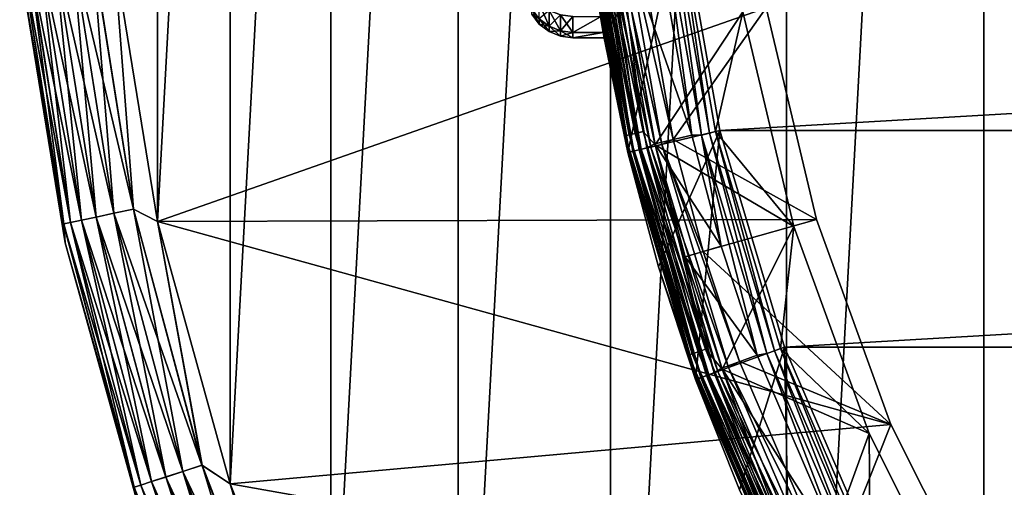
# Model space of a CAD drawing. Header units: metres. Extents: x -28 to 237, y -27 to 27.
# Tile 10 of 51: x -27.34 to -16.94, y -8.49 to -3.56. Entities that reach past the tile are written whole.
import ezdxf

# ---------------------------------------------------------------- set-up
doc = ezdxf.new("R2010")
doc.units = ezdxf.units.M
doc.layers.add('solid_10151043_XXX', color=7, linetype='CONTINUOUS')

msp = doc.modelspace()

# ---------------------------------------------------------------- linework, layer by layer
at = {"layer": 'solid_10151043_XXX'}
for points in [[(-14.875552, 21.930981, -10.5), (-14.875552, -21.930981, -10.5), (-17.160183, -20.193516, -10.5)], [(-17.160183, 20.193516, -10.5), (-14.875552, 21.930981, -10.5), (-17.160183, -20.193516, -10.5)], [(-17.160183, 20.193516, -10.5), (-17.160183, -20.193516, -10.5), (-19.243534, -18.219122, -10.5)], [(-19.243534, 18.219122, -10.5), (-17.160183, 20.193516, -10.5), (-19.243534, -18.219122, -10.5)], [(-19.243534, 18.219122, -10.5), (-19.243534, -18.219122, -10.5), (-21.101072, -16.031057, -10.5)], [(-21.101072, 16.031057, -10.5), (-19.243534, 18.219122, -10.5), (-21.101072, -16.031057, -10.5)], [(-21.101072, 16.031057, -10.5), (-21.101072, -16.031057, -10.5), (-22.711102, -13.654884, -10.5)], [(-22.711102, 13.654884, -10.5), (-21.101072, 16.031057, -10.5), (-22.711102, -13.654884, -10.5)], [(-22.711102, 13.654884, -10.5), (-22.711102, -13.654884, -10.5), (-24.054819, -11.118259, -10.5)], [(-24.054819, 11.118259, -10.5), (-22.711102, 13.654884, -10.5), (-24.054819, -11.118259, -10.5)], [(-24.054819, 11.118259, -10.5), (-24.054819, -11.118259, -10.5), (-25.115917, -8.452258, -10.5)], [(-25.115917, 8.452258, -10.5), (-24.054819, 11.118259, -10.5), (-25.115917, -8.452258, -10.5)], [(-25.115917, 8.452258, -10.5), (-25.115917, -8.452258, -10.5), (-25.882881, -5.685635, -10.5)], [(-25.882881, 5.685635, -10.5), (-25.115917, 8.452258, -10.5), (-25.882881, -5.685635, -10.5)], [(-25.882881, 5.685635, -10.5), (-25.882881, -5.685635, -10.5), (-26.345905, -2.853637, -10.5)], [(-20.361393, -2.379843, 269.450012), (-21.354624, -2.495998, 268.450012), (-21.173367, -3.733436, 268.450012)], [(-21.242001, -2.393399, 213.307358), (-21.158821, -2.384027, 213.264679), (-20.758852, -4.738072, 213.264679)], [(-20.361393, -2.379843, 269.450012), (-21.173367, -3.733436, 268.450012), (-20.920465, -4.958241, 268.450012)], [(-20.758852, -4.738072, 213.264679), (-21.158821, -2.384027, 213.264679), (-21.057898, -2.45047, 213.25)], [(-19.947418, -4.727632, 269.450012), (-20.361393, -2.379843, 269.450012), (-20.920465, -4.958241, 268.450012)], [(-20.406988, -2.385602, 212.659561), (-20.473471, -2.393006, 212.734467), (-20.057226, -4.75365, 212.734467)], [(-19.992214, -4.737897, 212.659561), (-20.406988, -2.385602, 212.659561), (-20.057226, -4.75365, 212.734467)], [(-20.406965, -2.385664, 212.800003), (-20.406988, -2.385602, 212.659561), (-19.992214, -4.737897, 212.659561)], [(-20.406965, -2.385664, 212.800003), (-19.992214, -4.737897, 212.659561), (-19.992216, -4.737893, 212.800003)], [(-19.703375, -3.474236, 212.800003), (-20.406965, -2.385664, 212.800003), (-19.992216, -4.737893, 212.800003)], [(20.361393, -2.379843, 269.450012), (-20.361393, -2.379843, 269.450012), (-19.947418, -4.727632, 269.450012)], [(20.361393, -2.379843, 269.450012), (-19.947418, -4.727632, 269.450012), (19.947418, -4.727632, 269.450012)], [(-20.94672, -4.780952, 213.457565), (-21.354624, -2.495997, 213.550003), (-21.350309, -2.405602, 213.457565)], [(-20.903887, -4.954312, 1.170591), (-21.354624, -2.495997, 1.3), (-21.337704, -2.49402, 1.170591)], [(-21.340128, -2.494303, 212.592438), (-21.354624, -2.495997, 212.5), (-20.920465, -4.95824, 212.5)], [(-21.350309, -2.405602, 213.457565), (-21.307987, -2.400834, 213.37381), (-20.905199, -4.771475, 213.37381)], [(-20.94672, -4.780952, 213.457565), (-21.350309, -2.405602, 213.457565), (-20.905199, -4.771475, 213.37381)], [(-21.297827, -2.489359, 212.676178), (-21.340128, -2.494303, 212.592438), (-20.906261, -4.954875, 212.592438)], [(-20.906261, -4.954875, 212.592438), (-21.340128, -2.494303, 212.592438), (-20.920465, -4.95824, 212.5)], [(-21.337704, -2.49402, 1.170591), (-21.288025, -2.488213, 1.049887), (-20.855219, -4.942778, 1.049887)], [(-20.903887, -4.954312, 1.170591), (-21.337704, -2.49402, 1.170591), (-20.855219, -4.942778, 1.049887)], [(-21.307987, -2.400834, 213.37381), (-21.242001, -2.393399, 213.307358), (-20.84046, -4.756699, 213.307358)], [(-20.905199, -4.771475, 213.37381), (-21.307987, -2.400834, 213.37381), (-20.84046, -4.756699, 213.307358)], [(-21.231873, -2.48165, 212.742645), (-21.297827, -2.489359, 212.676178), (-20.864822, -4.945054, 212.676178)], [(-20.864822, -4.945054, 212.676178), (-21.297827, -2.489359, 212.676178), (-20.906261, -4.954875, 212.592438)], [(-21.288025, -2.488213, 1.049887), (-21.208984, -2.478975, 0.946262), (-20.777786, -4.924426, 0.946262)], [(-20.855219, -4.942778, 1.049887), (-21.288025, -2.488213, 1.049887), (-20.777786, -4.924426, 0.946262)], [(-20.84046, -4.756699, 213.307358), (-21.242001, -2.393399, 213.307358), (-20.758852, -4.738072, 213.264679)], [(-21.148731, -2.471932, 212.785324), (-21.231873, -2.48165, 212.742645), (-20.800207, -4.92974, 212.742645)], [(-20.800207, -4.92974, 212.742645), (-21.231873, -2.48165, 212.742645), (-20.864822, -4.945054, 212.676178)], [(-21.208984, -2.478975, 0.946262), (-21.105978, -2.466935, 0.866791), (-20.676872, -4.900509, 0.866791)], [(-20.777786, -4.924426, 0.946262), (-21.208984, -2.478975, 0.946262), (-20.676872, -4.900509, 0.866791)], [(-21.148731, -2.471932, 212.785324), (-20.633884, -4.866441, 212.800003), (-21.05901, -2.441, 212.800003)], [(-20.718758, -4.910436, 212.785324), (-20.633884, -4.866441, 212.800003), (-21.148731, -2.471932, 212.785324)], [(-20.718758, -4.910436, 212.785324), (-21.148731, -2.471932, 212.785324), (-20.800207, -4.92974, 212.742645)], [(-21.105978, -2.466935, 0.866791), (-20.986038, -2.452916, 0.816902), (-20.559372, -4.872661, 0.816902)], [(-20.676872, -4.900509, 0.866791), (-21.105978, -2.466935, 0.866791), (-20.559372, -4.872661, 0.816902)], [(-20.244621, -4.774366, 212.800003), (-20.661686, -2.394801, 212.800003), (-21.05901, -2.441, 212.800003)], [(-20.244621, -4.774366, 212.800003), (-21.05901, -2.441, 212.800003), (-20.633884, -4.866441, 212.800003)], [(-19.703339, -3.474441, 213.25), (-20.630928, -4.87901, 213.25), (-21.057898, -2.45047, 213.25)], [(-20.758852, -4.738072, 213.264679), (-21.057898, -2.45047, 213.25), (-20.630928, -4.87901, 213.25)], [(-20.986038, -2.452916, 0.816902), (-20.86034, -2.417959, 0.8), (-20.439226, -4.820502, 0.8)], [(-20.559372, -4.872661, 0.816902), (-20.986038, -2.452916, 0.816902), (-20.439226, -4.820502, 0.8)], [(-19.458834, -3.431102, 0.8), (-20.439226, -4.820502, 0.8), (-20.86034, -2.417959, 0.8)], [(-20.560928, -2.403228, 212.783157), (-20.661686, -2.394801, 212.800003), (-20.244621, -4.774366, 212.800003)], [(-20.142904, -4.773956, 212.783157), (-20.473471, -2.393006, 212.734467), (-20.560928, -2.403228, 212.783157)], [(-20.142904, -4.773956, 212.783157), (-20.560928, -2.403228, 212.783157), (-20.244621, -4.774366, 212.800003)], [(-20.142904, -4.773956, 212.783157), (-20.057226, -4.75365, 212.734467), (-20.473471, -2.393006, 212.734467)], [(-21.335848, -2.651713, 167.348419), (-21.354624, -2.495997, 1.3), (-20.920465, -4.95824, 1.3)], [(-20.903887, -4.954312, 1.170591), (-20.920465, -4.95824, 1.3), (-21.354624, -2.495997, 1.3)], [(-21.354624, -2.495997, 212.5), (-21.180355, -3.693587, 170.647949), (-21.170439, -3.75, 170.000031)], [(-20.920465, -4.95824, 212.5), (-21.354624, -2.495997, 212.5), (-21.170439, -3.75, 170.000031)], [(-21.354624, -2.495997, 212.5), (-21.208941, -3.525742, 171.277313), (-21.180355, -3.693587, 170.647949)], [(-21.354156, -2.5, 220.249908), (-21.354624, -2.495997, 213.550003), (-21.173367, -3.733436, 213.550003)], [(-20.94672, -4.780952, 213.457565), (-21.173367, -3.733436, 213.550003), (-21.354624, -2.495997, 213.550003)], [(-21.354624, -2.495998, 268.450012), (-21.354156, -2.5, 220.249908), (-21.173367, -3.733436, 213.550003)], [(-21.173367, -3.733436, 268.450012), (-21.354624, -2.495998, 268.450012), (-21.173367, -3.733436, 213.550003)], [(-21.307064, -2.873855, 167.590958), (-21.335848, -2.651713, 167.348419), (-20.920465, -4.95824, 1.3)], [(-26.786539, -2.815379, -10.400871), (-26.576132, -2.793264, -10.474928), (-26.138569, -5.555924, -10.474928)], [(-26.575045, -2.79315, -0.024823), (-26.785532, -2.815273, -0.098642), (-26.344522, -5.599701, -0.098642)], [(-26.138569, -5.555924, -10.474928), (-26.576132, -2.793264, -10.474928), (-26.345905, -2.853637, -10.5)], [(-26.137499, -5.555697, -0.024823), (-26.345905, -2.853637), (-26.575045, -2.79315, -0.024823)], [(-26.137499, -5.555697, -0.024823), (-26.575045, -2.79315, -0.024823), (-26.344522, -5.599701, -0.098642)], [(-26.874535, -5.712359, -0.777479), (-27.324417, -2.871912, -0.777479), (-27.338795, -2.973273, -1)], [(-26.874779, -5.71241, -9.721427), (-27.338795, -2.973273, -9.5), (-27.324665, -2.871938, -9.721427)], [(-27.324665, -2.871938, -9.721427), (-27.251251, -2.864222, -9.933075), (-26.802572, -5.697062, -9.933075)], [(-26.874779, -5.71241, -9.721427), (-27.324665, -2.871938, -9.721427), (-26.802572, -5.697062, -9.933075)], [(-27.250767, -2.864171, -0.565914), (-27.324417, -2.871912, -0.777479), (-26.874535, -5.712359, -0.777479)], [(-27.251251, -2.864222, -9.933075), (-27.132795, -2.851772, -10.122963), (-26.686068, -5.672299, -10.122963)], [(-26.802572, -5.697062, -9.933075), (-27.251251, -2.864222, -9.933075), (-26.686068, -5.672299, -10.122963)], [(-27.132101, -2.851699, -0.376159), (-27.250767, -2.864171, -0.565914), (-26.802097, -5.696961, -0.565914)], [(-26.802097, -5.696961, -0.565914), (-27.250767, -2.864171, -0.565914), (-26.874535, -5.712359, -0.777479)], [(-27.132795, -2.851772, -10.122963), (-26.975254, -2.835213, -10.281551), (-26.53112, -5.639364, -10.281551)], [(-26.686068, -5.672299, -10.122963), (-27.132795, -2.851772, -10.122963), (-26.53112, -5.639364, -10.281551)], [(-26.97438, -2.835122, -0.217749), (-27.132101, -2.851699, -0.376159), (-26.685385, -5.672153, -0.376159)], [(-26.685385, -5.672153, -0.376159), (-27.132101, -2.851699, -0.376159), (-26.802097, -5.696961, -0.565914)], [(-26.975254, -2.835213, -10.281551), (-26.786539, -2.815379, -10.400871), (-26.345512, -5.599911, -10.400871)], [(-26.53112, -5.639364, -10.281551), (-26.975254, -2.835213, -10.281551), (-26.345512, -5.599911, -10.400871)], [(-26.785532, -2.815273, -0.098642), (-26.97438, -2.835122, -0.217749), (-26.530262, -5.639181, -0.217749)], [(-26.530262, -5.639181, -0.217749), (-26.97438, -2.835122, -0.217749), (-26.685385, -5.672153, -0.376159)], [(-26.345512, -5.599911, -10.400871), (-26.786539, -2.815379, -10.400871), (-26.138569, -5.555924, -10.474928)], [(-26.344522, -5.599701, -0.098642), (-26.785532, -2.815273, -0.098642), (-26.530262, -5.639181, -0.217749)], [(-26.345905, -2.853637), (-25.882881, -5.685635), (-19.458847, -3.43112)], [(-26.138569, -5.555924, -10.474928), (-26.345905, -2.853637, -10.5), (-25.882881, -5.685635, -10.5)], [(-26.137499, -5.555697, -0.024823), (-25.882881, -5.685635), (-26.345905, -2.853637)], [(-21.279102, -3.074053, 167.85231), (-21.307064, -2.873855, 167.590958), (-20.920465, -4.95824, 1.3)], [(-26.857065, -5.911687, -9.5), (-26.857065, -5.911687, -1), (-27.338795, -2.973273, -1)], [(-26.874535, -5.712359, -0.777479), (-27.338795, -2.973273, -1), (-26.857065, -5.911687, -1)], [(-27.338795, -2.973273, -9.5), (-26.857065, -5.911687, -9.5), (-27.338795, -2.973273, -1)], [(-26.874779, -5.71241, -9.721427), (-26.857065, -5.911687, -9.5), (-27.338795, -2.973273, -9.5)], [(-21.252941, -3.250005, 168.129166), (-21.279102, -3.074053, 167.85231), (-20.920465, -4.95824, 1.3)], [(-21.208939, -3.525749, 168.722702), (-21.252941, -3.250005, 168.129166), (-20.920465, -4.95824, 1.3)], [(-21.750113, -3.626995, 169.360458), (-21.853739, -3.548625, 169.374283), (-21.853739, -3.386059, 168.767578)], [(-21.750113, -3.460838, 168.740356), (-21.750113, -3.626995, 169.360458), (-21.853739, -3.386059, 168.767578)], [(-25.882881, -5.685635), (-18.928946, -5.666954), (-19.458847, -3.43112)], [(-21.853739, -3.603368, 170), (-21.933208, -3.49966, 170), (-21.933208, -3.446492, 169.392288)], [(-21.853739, -3.548625, 169.374283), (-21.853739, -3.603368, 170), (-21.933208, -3.446492, 169.392288)], [(-21.853739, -3.603368, 170), (-21.853739, -3.548625, 170.625717), (-21.933208, -3.49966, 170)], [(-21.750113, -3.626995, 170.639542), (-21.750113, -3.460838, 171.259644), (-21.853739, -3.548625, 170.625717)], [(-21.62941, -3.507838, 171.276749), (-21.750113, -3.460838, 171.259644), (-21.750113, -3.626995, 170.639542)], [(-21.62941, -3.676251, 169.351776), (-21.750113, -3.626995, 169.360458), (-21.750113, -3.460838, 168.740356)], [(-21.62941, -3.507838, 168.723251), (-21.62941, -3.676251, 169.351776), (-21.750113, -3.460838, 168.740356)], [(-21.62941, -3.676251, 170.648224), (-21.62941, -3.507838, 171.276749), (-21.750113, -3.626995, 170.639542)], [(-21.62941, -3.507838, 168.723251), (-21.5, -3.523847, 168.717422), (-21.5, -3.693029, 169.348816)], [(-21.62941, -3.507838, 168.723251), (-21.5, -3.693029, 169.348816), (-21.62941, -3.676251, 169.351776)], [(-21.62941, -3.676251, 170.648224), (-21.5, -3.523847, 171.282578), (-21.62941, -3.507838, 171.276749)], [(-21.62941, -3.676251, 170.648224), (-21.5, -3.693029, 170.651184), (-21.5, -3.523847, 171.282578)], [(-21.5, -3.693029, 169.348816), (-21.5, -3.523847, 168.717422), (-21.208939, -3.525749, 168.722702)], [(-21.5, -3.523847, 171.282578), (-21.5, -3.693029, 170.651184), (-21.208941, -3.525742, 171.277313)], [(-21.5, -3.693029, 170.651184), (-21.180355, -3.693587, 170.647949), (-21.208941, -3.525742, 171.277313)], [(-21.5, -3.693029, 169.348816), (-21.208939, -3.525749, 168.722702), (-21.180353, -3.693591, 169.352081)], [(-21.180353, -3.693591, 169.352081), (-21.208939, -3.525749, 168.722702), (-20.920465, -4.95824, 1.3)], [(-19.703339, -3.474441, 213.25), (-19.166834, -5.738093, 213.25), (-20.630928, -4.87901, 213.25)], [(-19.458834, -3.431102, 0.8), (-18.928972, -5.666888, 0.8), (-20.439226, -4.820502, 0.8)], [(-19.166813, -5.738167, 212.800003), (-19.703375, -3.474236, 212.800003), (-19.992216, -4.737893, 212.800003)], [(-19.703339, -3.474441, 213.25), (-19.703375, -3.474236, 212.800003), (-19.166813, -5.738167, 212.800003)], [(-19.703339, -3.474441, 213.25), (-19.166813, -5.738167, 212.800003), (-19.166834, -5.738093, 213.25)], [(-19.458847, -3.43112), (-18.928946, -5.666954), (-19.458834, -3.431102, 0.8)], [(-18.928946, -5.666954), (-18.928972, -5.666888, 0.8), (-19.458834, -3.431102, 0.8)], [(-21.750113, -3.626995, 170.639542), (-21.853739, -3.548625, 170.625717), (-21.853739, -3.603368, 170)], [(-21.750113, -3.682947, 170), (-21.853739, -3.603368, 170), (-21.853739, -3.548625, 169.374283)], [(-21.750113, -3.626995, 169.360458), (-21.750113, -3.682947, 170), (-21.853739, -3.548625, 169.374283)], [(-21.750113, -3.682947, 170), (-21.750113, -3.626995, 170.639542), (-21.853739, -3.603368, 170)], [(-21.62941, -3.676251, 170.648224), (-21.750113, -3.626995, 170.639542), (-21.750113, -3.682947, 170)], [(-21.62941, -3.732963, 170), (-21.750113, -3.682947, 170), (-21.750113, -3.626995, 169.360458)], [(-21.62941, -3.676251, 169.351776), (-21.62941, -3.732963, 170), (-21.750113, -3.626995, 169.360458)], [(-21.62941, -3.732963, 170), (-21.62941, -3.676251, 170.648224), (-21.750113, -3.682947, 170)], [(-21.62941, -3.676251, 169.351776), (-21.5, -3.693029, 169.348816), (-21.5, -3.75, 170)], [(-21.62941, -3.676251, 169.351776), (-21.5, -3.75, 170), (-21.62941, -3.732963, 170)], [(-21.62941, -3.732963, 170), (-21.5, -3.693029, 170.651184), (-21.62941, -3.676251, 170.648224)], [(-21.62941, -3.732963, 170), (-21.5, -3.75, 170), (-21.5, -3.693029, 170.651184)], [(-21.5, -3.75, 170), (-21.5, -3.693029, 169.348816), (-21.180353, -3.693591, 169.352081)], [(-21.5, -3.693029, 170.651184), (-21.5, -3.75, 170), (-21.180355, -3.693587, 170.647949)], [(-21.5, -3.75, 170), (-21.170439, -3.75, 170.000031), (-21.180355, -3.693587, 170.647949)], [(-21.5, -3.75, 170), (-21.180353, -3.693591, 169.352081), (-21.170439, -3.75, 170.000031)], [(-21.170439, -3.75, 170.000031), (-21.180353, -3.693591, 169.352081), (-20.920465, -4.95824, 1.3)], [(-21.173367, -3.733436, 268.450012), (-21.173367, -3.733436, 213.550003), (-20.920465, -4.958241, 213.550003)], [(-20.94672, -4.780952, 213.457565), (-20.920465, -4.958241, 213.550003), (-21.173367, -3.733436, 213.550003)], [(-20.920465, -4.958241, 268.450012), (-21.173367, -3.733436, 268.450012), (-20.920465, -4.958241, 213.550003)], [(-20.920465, -4.95824, 212.5), (-21.170439, -3.75, 170.000031), (-20.920465, -4.95824, 1.3)], [(-20.94672, -4.780952, 213.457565), (-20.905199, -4.771475, 213.37381), (-20.239517, -7.082113, 213.37381)], [(-20.279715, -7.096179, 213.457565), (-20.920465, -4.958241, 213.550003), (-20.94672, -4.780952, 213.457565)], [(-20.279715, -7.096179, 213.457565), (-20.94672, -4.780952, 213.457565), (-20.239517, -7.082113, 213.37381)], [(-19.947418, -4.727632, 269.450012), (-20.920465, -4.958241, 268.450012), (-20.596775, -6.166269, 268.450012)], [(-20.905199, -4.771475, 213.37381), (-20.84046, -4.756699, 213.307358), (-20.176838, -7.060181, 213.307358)], [(-20.239517, -7.082113, 213.37381), (-20.905199, -4.771475, 213.37381), (-20.176838, -7.060181, 213.307358)], [(-20.84046, -4.756699, 213.307358), (-20.758852, -4.738072, 213.264679), (-20.09783, -7.032535, 213.264679)], [(-20.176838, -7.060181, 213.307358), (-20.84046, -4.756699, 213.307358), (-20.09783, -7.032535, 213.264679)], [(-20.09783, -7.032535, 213.264679), (-20.758852, -4.738072, 213.264679), (-20.630928, -4.87901, 213.25)], [(-19.932268, -5.945069, 212.800003), (-20.244621, -4.774366, 212.800003), (-20.633884, -4.866441, 212.800003)], [(-19.947418, -4.727632, 269.450012), (-20.596775, -6.166269, 268.450012), (-20.203392, -7.353433, 268.450012)], [(-20.142904, -4.773956, 212.783157), (-20.244621, -4.774366, 212.800003), (-19.932268, -5.945069, 212.800003)], [(-19.263676, -7.011474, 269.450012), (-19.947418, -4.727632, 269.450012), (-20.203392, -7.353433, 268.450012)], [(-19.452482, -7.080125, 212.783157), (-20.057226, -4.75365, 212.734467), (-20.142904, -4.773956, 212.783157)], [(-20.142904, -4.773956, 212.783157), (-19.932268, -5.945069, 212.800003), (-19.552156, -7.095972, 212.800003)], [(-19.452482, -7.080125, 212.783157), (-20.142904, -4.773956, 212.783157), (-19.552156, -7.095972, 212.800003)], [(-19.992214, -4.737897, 212.659561), (-20.057226, -4.75365, 212.734467), (-19.36974, -7.050009, 212.734467)], [(-19.452482, -7.080125, 212.783157), (-19.36974, -7.050009, 212.734467), (-20.057226, -4.75365, 212.734467)], [(-19.992216, -4.737893, 212.800003), (-19.992214, -4.737897, 212.659561), (-19.306789, -7.027387, 212.659561)], [(-19.992216, -4.737893, 212.800003), (-19.306789, -7.027387, 212.659561), (-19.306763, -7.027467, 212.800003)], [(-19.166813, -5.738167, 212.800003), (-19.992216, -4.737893, 212.800003), (-19.306763, -7.027467, 212.800003)], [(-19.306789, -7.027387, 212.659561), (-19.992214, -4.737897, 212.659561), (-19.36974, -7.050009, 212.734467)], [(19.947418, -4.727632, 269.450012), (-19.947418, -4.727632, 269.450012), (-19.263676, -7.011474, 269.450012)], [(19.947418, -4.727632, 269.450012), (-19.263676, -7.011474, 269.450012), (19.263676, -7.011474, 269.450012)], [(-20.718758, -4.910436, 212.785324), (-20.315498, -6.059678, 212.800003), (-20.633884, -4.866441, 212.800003)], [(-20.676872, -4.900509, 0.866791), (-20.559372, -4.872661, 0.816902), (-19.854675, -7.226511, 0.816902)], [(-19.932268, -5.945069, 212.800003), (-20.633884, -4.866441, 212.800003), (-20.315498, -6.059678, 212.800003)], [(-19.166834, -5.738093, 213.25), (-19.924528, -7.24246, 213.25), (-20.630928, -4.87901, 213.25)], [(-20.09783, -7.032535, 213.264679), (-20.630928, -4.87901, 213.25), (-19.924528, -7.24246, 213.25)], [(-20.559372, -4.872661, 0.816902), (-20.439226, -4.820502, 0.8), (-20.12385, -6.002482, 0.8)], [(-20.559372, -4.872661, 0.816902), (-20.12385, -6.002482, 0.8), (-19.740068, -7.164449, 0.8)], [(-19.854675, -7.226511, 0.816902), (-20.559372, -4.872661, 0.816902), (-19.740068, -7.164449, 0.8)], [(-18.928972, -5.666888, 0.8), (-20.12385, -6.002482, 0.8), (-20.439226, -4.820502, 0.8)], [(-20.187382, -7.347606, 1.170591), (-20.920465, -4.95824, 1.3), (-20.903887, -4.954312, 1.170591)], [(-20.906261, -4.954875, 212.592438), (-20.920465, -4.95824, 212.5), (-20.203392, -7.353432, 212.5)], [(-20.920465, -4.95824, 212.5), (-20.920465, -4.95824, 1.3), (-20.203392, -7.353432, 1.3)], [(-20.187382, -7.347606, 1.170591), (-20.203392, -7.353432, 1.3), (-20.920465, -4.95824, 1.3)], [(-20.203392, -7.353432, 212.5), (-20.920465, -4.95824, 212.5), (-20.203392, -7.353432, 1.3)], [(-20.920465, -4.958241, 268.450012), (-20.920465, -4.958241, 213.550003), (-20.596775, -6.166269, 213.550003)], [(-20.279715, -7.096179, 213.457565), (-20.596775, -6.166269, 213.550003), (-20.920465, -4.958241, 213.550003)], [(-20.596775, -6.166269, 268.450012), (-20.920465, -4.958241, 268.450012), (-20.596775, -6.166269, 213.550003)], [(-20.864822, -4.945054, 212.676178), (-20.906261, -4.954875, 212.592438), (-20.189676, -7.348441, 212.592438)], [(-20.189676, -7.348441, 212.592438), (-20.906261, -4.954875, 212.592438), (-20.203392, -7.353432, 212.5)], [(-20.903887, -4.954312, 1.170591), (-20.855219, -4.942778, 1.049887), (-20.140383, -7.3305, 1.049887)], [(-20.187382, -7.347606, 1.170591), (-20.903887, -4.954312, 1.170591), (-20.140383, -7.3305, 1.049887)], [(-20.800207, -4.92974, 212.742645), (-20.864822, -4.945054, 212.676178), (-20.149656, -7.333875, 212.676178)], [(-20.149656, -7.333875, 212.676178), (-20.864822, -4.945054, 212.676178), (-20.189676, -7.348441, 212.592438)], [(-20.855219, -4.942778, 1.049887), (-20.777786, -4.924426, 0.946262), (-20.065603, -7.303282, 0.946262)], [(-20.140383, -7.3305, 1.049887), (-20.855219, -4.942778, 1.049887), (-20.065603, -7.303282, 0.946262)], [(-20.718758, -4.910436, 212.785324), (-20.800207, -4.92974, 212.742645), (-20.087257, -7.311163, 212.742645)], [(-20.087257, -7.311163, 212.742645), (-20.800207, -4.92974, 212.742645), (-20.149656, -7.333875, 212.676178)], [(-20.777786, -4.924426, 0.946262), (-20.676872, -4.900509, 0.866791), (-19.968149, -7.267812, 0.866791)], [(-20.065603, -7.303282, 0.946262), (-20.777786, -4.924426, 0.946262), (-19.968149, -7.267812, 0.866791)], [(-20.008598, -7.282534, 212.785324), (-20.315498, -6.059678, 212.800003), (-20.718758, -4.910436, 212.785324)], [(-20.008598, -7.282534, 212.785324), (-20.718758, -4.910436, 212.785324), (-20.087257, -7.311163, 212.742645)], [(-19.968149, -7.267812, 0.866791), (-20.676872, -4.900509, 0.866791), (-19.854675, -7.226511, 0.816902)], [(-26.53112, -5.639364, -10.281551), (-26.345512, -5.599911, -10.400871), (-25.615837, -8.323091, -10.400871)], [(-26.344522, -5.599701, -0.098642), (-26.530262, -5.639181, -0.217749), (-25.795471, -8.381456, -0.217749)], [(-26.345512, -5.599911, -10.400871), (-26.138569, -5.555924, -10.474928), (-25.414627, -8.257713, -10.474928)], [(-25.615837, -8.323091, -10.400871), (-26.345512, -5.599911, -10.400871), (-25.414627, -8.257713, -10.474928)], [(-26.137499, -5.555697, -0.024823), (-26.344522, -5.599701, -0.098642), (-25.614876, -8.322778, -0.098642)], [(-25.614876, -8.322778, -0.098642), (-26.344522, -5.599701, -0.098642), (-25.795471, -8.381456, -0.217749)], [(-25.414627, -8.257713, -10.474928), (-26.138569, -5.555924, -10.474928), (-25.882881, -5.685635, -10.5)], [(-25.413588, -8.257375, -0.024823), (-25.882881, -5.685635), (-26.137499, -5.555697, -0.024823)], [(-25.413588, -8.257375, -0.024823), (-26.137499, -5.555697, -0.024823), (-25.614876, -8.322778, -0.098642)], [(-26.874779, -5.71241, -9.721427), (-26.802572, -5.697062, -9.933075), (-26.06024, -8.467485, -9.933075)], [(-26.130445, -8.490296, -9.721427), (-26.857065, -5.911687, -9.5), (-26.874779, -5.71241, -9.721427)], [(-26.130445, -8.490296, -9.721427), (-26.874779, -5.71241, -9.721427), (-26.06024, -8.467485, -9.933075)], [(-26.802097, -5.696961, -0.565914), (-26.874535, -5.712359, -0.777479), (-26.130209, -8.49022, -0.777479)], [(-26.130209, -8.49022, -0.777479), (-26.874535, -5.712359, -0.777479), (-26.857065, -5.911687, -1)], [(-26.802572, -5.697062, -9.933075), (-26.686068, -5.672299, -10.122963), (-25.946962, -8.430679, -10.122963)], [(-26.06024, -8.467485, -9.933075), (-26.802572, -5.697062, -9.933075), (-25.946962, -8.430679, -10.122963)], [(-26.685385, -5.672153, -0.376159), (-26.802097, -5.696961, -0.565914), (-26.059778, -8.467335, -0.565914)], [(-26.059778, -8.467335, -0.565914), (-26.802097, -5.696961, -0.565914), (-26.130209, -8.49022, -0.777479)], [(-26.686068, -5.672299, -10.122963), (-26.53112, -5.639364, -10.281551), (-25.796305, -8.381728, -10.281551)], [(-25.946962, -8.430679, -10.122963), (-26.686068, -5.672299, -10.122963), (-25.796305, -8.381728, -10.281551)], [(-26.530262, -5.639181, -0.217749), (-26.685385, -5.672153, -0.376159), (-25.946297, -8.430463, -0.376159)], [(-25.946297, -8.430463, -0.376159), (-26.685385, -5.672153, -0.376159), (-26.059778, -8.467335, -0.565914)], [(-25.796305, -8.381728, -10.281551), (-26.53112, -5.639364, -10.281551), (-25.615837, -8.323091, -10.400871)], [(-25.795471, -8.381456, -0.217749), (-26.530262, -5.639181, -0.217749), (-25.946297, -8.430463, -0.376159)], [(-25.882881, -5.685635), (-18.143061, -7.826153), (-18.928946, -5.666954)], [(-25.882881, -5.685635), (-25.115917, -8.452258), (-18.143061, -7.826153)], [(-25.414627, -8.257713, -10.474928), (-25.882881, -5.685635, -10.5), (-25.115917, -8.452258, -10.5)], [(-25.413588, -8.257375, -0.024823), (-25.115917, -8.452258), (-25.882881, -5.685635)], [(-18.928972, -5.666888, 0.8), (-18.142965, -7.826375, 0.8), (-20.12385, -6.002482, 0.8)], [(-18.143061, -7.826153), (-18.142965, -7.826375, 0.8), (-18.928972, -5.666888, 0.8)], [(-18.928946, -5.666954), (-18.143061, -7.826153), (-18.928972, -5.666888, 0.8)], [(-19.166834, -5.738093, 213.25), (-18.371159, -7.924253, 213.25), (-19.924528, -7.24246, 213.25)], [(-18.371054, -7.924499, 212.800003), (-19.166813, -5.738167, 212.800003), (-19.306763, -7.027467, 212.800003)], [(-19.166834, -5.738093, 213.25), (-19.166813, -5.738167, 212.800003), (-18.371159, -7.924253, 213.25)], [(-18.371159, -7.924253, 213.25), (-19.166813, -5.738167, 212.800003), (-18.371054, -7.924499, 212.800003)], [(-26.060463, -8.780792, -9.5), (-26.060463, -8.780792, -1), (-26.857065, -5.911687, -1)], [(-26.130209, -8.49022, -0.777479), (-26.857065, -5.911687, -1), (-26.060463, -8.780792, -1)], [(-26.857065, -5.911687, -9.5), (-26.060463, -8.780792, -9.5), (-26.857065, -5.911687, -1)], [(-26.130445, -8.490296, -9.721427), (-26.060463, -8.780792, -9.5), (-26.857065, -5.911687, -9.5)], [(-19.552156, -7.095972, 212.800003), (-19.932268, -5.945069, 212.800003), (-20.315498, -6.059678, 212.800003)], [(-18.142965, -7.826375, 0.8), (-19.740068, -7.164449, 0.8), (-20.12385, -6.002482, 0.8)], [(-19.552156, -7.095972, 212.800003), (-20.315498, -6.059678, 212.800003), (-19.928061, -7.232693, 212.800003)], [(-20.008598, -7.282534, 212.785324), (-19.928061, -7.232693, 212.800003), (-20.315498, -6.059678, 212.800003)], [(-20.596775, -6.166269, 268.450012), (-20.596775, -6.166269, 213.550003), (-20.203392, -7.353433, 213.550003)], [(-20.279715, -7.096179, 213.457565), (-20.203392, -7.353433, 213.550003), (-20.596775, -6.166269, 213.550003)], [(-20.203392, -7.353433, 268.450012), (-20.596775, -6.166269, 268.450012), (-20.203392, -7.353433, 213.550003)], [(-20.239517, -7.082113, 213.37381), (-20.176838, -7.060181, 213.307358), (-19.259481, -9.274878, 213.307358)], [(-19.263676, -7.011474, 269.450012), (-20.203392, -7.353433, 268.450012), (-19.741646, -8.515715, 268.450012)], [(-20.176838, -7.060181, 213.307358), (-20.09783, -7.032535, 213.264679), (-19.184065, -9.238559, 213.264679)], [(-19.259481, -9.274878, 213.307358), (-20.176838, -7.060181, 213.307358), (-19.184065, -9.238559, 213.264679)], [(-19.184065, -9.238559, 213.264679), (-20.09783, -7.032535, 213.264679), (-19.924528, -7.24246, 213.25)], [(-19.263676, -7.011474, 269.450012), (-19.741646, -8.515715, 268.450012), (-19.213102, -9.649182, 268.450012)], [(-18.499001, -9.290547, 212.783157), (-19.36974, -7.050009, 212.734467), (-19.452482, -7.080125, 212.783157)], [(-19.306789, -7.027387, 212.659561), (-19.36974, -7.050009, 212.734467), (-18.420313, -9.251029, 212.734467)], [(-18.499001, -9.290547, 212.783157), (-18.420313, -9.251029, 212.734467), (-19.36974, -7.050009, 212.734467)], [(-18.360533, -9.221014, 212.659561), (-19.306789, -7.027387, 212.659561), (-18.420313, -9.251029, 212.734467)], [(-19.306763, -7.027467, 212.800003), (-19.306789, -7.027387, 212.659561), (-18.360533, -9.221014, 212.659561)], [(-19.306763, -7.027467, 212.800003), (-18.360533, -9.221014, 212.659561), (-18.360756, -9.220554, 212.800003)], [(-18.371054, -7.924499, 212.800003), (-19.306763, -7.027467, 212.800003), (-18.360756, -9.220554, 212.800003)], [(-18.319479, -9.200363, 269.450012), (-19.263676, -7.011474, 269.450012), (-19.213102, -9.649182, 268.450012)], [(19.263676, -7.011474, 269.450012), (-19.263676, -7.011474, 269.450012), (-18.319479, -9.200363, 269.450012)], [(19.263676, -7.011474, 269.450012), (-18.319479, -9.200363, 269.450012), (18.319479, -9.200363, 269.450012)], [(-20.279715, -7.096179, 213.457565), (-20.239517, -7.082113, 213.37381), (-19.319309, -9.303689, 213.37381)], [(-19.357679, -9.322167, 213.457565), (-20.203392, -7.353433, 213.550003), (-20.279715, -7.096179, 213.457565)], [(-19.357679, -9.322167, 213.457565), (-20.279715, -7.096179, 213.457565), (-19.319309, -9.303689, 213.37381)], [(-19.319309, -9.303689, 213.37381), (-20.239517, -7.082113, 213.37381), (-19.259481, -9.274878, 213.307358)], [(-18.595306, -9.319581, 212.800003), (-19.552156, -7.095972, 212.800003), (-19.928061, -7.232693, 212.800003)], [(-19.854675, -7.226511, 0.816902), (-19.740068, -7.164449, 0.8), (-18.774002, -9.409402, 0.8)], [(-18.142965, -7.826375, 0.8), (-18.774002, -9.409402, 0.8), (-19.740068, -7.164449, 0.8)], [(-19.452482, -7.080125, 212.783157), (-19.552156, -7.095972, 212.800003), (-18.595306, -9.319581, 212.800003)], [(-18.499001, -9.290547, 212.783157), (-19.452482, -7.080125, 212.783157), (-18.595306, -9.319581, 212.800003)], [(-20.065603, -7.303282, 0.946262), (-19.968149, -7.267812, 0.866791), (-18.989389, -9.53683, 0.866791)], [(-20.008598, -7.282534, 212.785324), (-18.952829, -9.498959, 212.800003), (-19.928061, -7.232693, 212.800003)], [(-19.968149, -7.267812, 0.866791), (-19.854675, -7.226511, 0.816902), (-18.881477, -9.482635, 0.816902)], [(-18.989389, -9.53683, 0.866791), (-19.968149, -7.267812, 0.866791), (-18.881477, -9.482635, 0.816902)], [(-18.595306, -9.319581, 212.800003), (-19.928061, -7.232693, 212.800003), (-18.952829, -9.498959, 212.800003)], [(-18.371159, -7.924253, 213.25), (-18.948938, -9.506714, 213.25), (-19.924528, -7.24246, 213.25)], [(-19.184065, -9.238559, 213.264679), (-19.924528, -7.24246, 213.25), (-18.948938, -9.506714, 213.25)], [(-18.881477, -9.482635, 0.816902), (-19.854675, -7.226511, 0.816902), (-18.774002, -9.409402, 0.8)], [(-19.197876, -9.641536, 1.170591), (-20.203392, -7.353432, 1.3), (-20.187382, -7.347606, 1.170591)], [(-20.189676, -7.348441, 212.592438), (-20.203392, -7.353432, 212.5), (-19.213102, -9.649181, 212.5)], [(-20.203392, -7.353432, 212.5), (-20.203392, -7.353432, 1.3), (-19.213102, -9.649181, 1.3)], [(-19.197876, -9.641536, 1.170591), (-19.213102, -9.649181, 1.3), (-20.203392, -7.353432, 1.3)], [(-19.213102, -9.649181, 212.5), (-20.203392, -7.353432, 212.5), (-19.213102, -9.649181, 1.3)], [(-20.203392, -7.353433, 268.450012), (-20.203392, -7.353433, 213.550003), (-19.741646, -8.515715, 213.550003)], [(-19.357679, -9.322167, 213.457565), (-19.741646, -8.515715, 213.550003), (-20.203392, -7.353433, 213.550003)], [(-19.741646, -8.515715, 268.450012), (-20.203392, -7.353433, 268.450012), (-19.741646, -8.515715, 213.550003)], [(-20.149656, -7.333875, 212.676178), (-20.189676, -7.348441, 212.592438), (-19.200058, -9.642632, 212.592438)], [(-19.200058, -9.642632, 212.592438), (-20.189676, -7.348441, 212.592438), (-19.213102, -9.649181, 212.5)], [(-20.187382, -7.347606, 1.170591), (-20.140383, -7.3305, 1.049887), (-19.153181, -9.619089, 1.049887)], [(-19.197876, -9.641536, 1.170591), (-20.187382, -7.347606, 1.170591), (-19.153181, -9.619089, 1.049887)], [(-20.087257, -7.311163, 212.742645), (-20.149656, -7.333875, 212.676178), (-19.162001, -9.623518, 212.676178)], [(-19.162001, -9.623518, 212.676178), (-20.149656, -7.333875, 212.676178), (-19.200058, -9.642632, 212.592438)], [(-20.140383, -7.3305, 1.049887), (-20.065603, -7.303282, 0.946262), (-19.082067, -9.583374, 0.946262)], [(-19.153181, -9.619089, 1.049887), (-20.140383, -7.3305, 1.049887), (-19.082067, -9.583374, 0.946262)], [(-20.008598, -7.282534, 212.785324), (-20.087257, -7.311163, 212.742645), (-19.102659, -9.593716, 212.742645)], [(-19.102659, -9.593716, 212.742645), (-20.087257, -7.311163, 212.742645), (-19.162001, -9.623518, 212.676178)], [(-19.082067, -9.583374, 0.946262), (-20.065603, -7.303282, 0.946262), (-18.989389, -9.53683, 0.866791)], [(-19.027857, -9.556149, 212.785324), (-18.952829, -9.498959, 212.800003), (-20.008598, -7.282534, 212.785324)], [(-19.027857, -9.556149, 212.785324), (-20.008598, -7.282534, 212.785324), (-19.102659, -9.593716, 212.742645)], [(-25.115917, -8.452258), (-17.111824, -9.879516), (-18.143061, -7.826153)], [(-18.142965, -7.826375, 0.8), (-17.112017, -9.879182, 0.8), (-18.774002, -9.409402, 0.8)], [(-18.143061, -7.826153), (-17.111824, -9.879516), (-18.142965, -7.826375, 0.8)], [(-17.111824, -9.879516), (-17.112017, -9.879182, 0.8), (-18.142965, -7.826375, 0.8)], [(-18.371159, -7.924253, 213.25), (-17.326857, -10.003665, 213.25), (-18.948938, -9.506714, 213.25)], [(-18.371159, -7.924253, 213.25), (-18.371054, -7.924499, 212.800003), (-17.326857, -10.003665, 212.800003)], [(-18.371159, -7.924253, 213.25), (-17.326857, -10.003665, 212.800003), (-17.326857, -10.003665, 213.25)], [(-17.326857, -10.003665, 212.800003), (-18.371054, -7.924499, 212.800003), (-18.360756, -9.220554, 212.800003)], [(-25.615837, -8.323091, -10.400871), (-25.414627, -8.257713, -10.474928), (-24.412237, -10.869028, -10.474928)], [(-25.413588, -8.257375, -0.024823), (-25.614876, -8.322778, -0.098642), (-24.604588, -10.954668, -0.098642)], [(-24.412237, -10.869028, -10.474928), (-25.414627, -8.257713, -10.474928), (-25.115917, -8.452258, -10.5)], [(-24.411238, -10.868584, -0.024823), (-25.115917, -8.452258), (-25.413588, -8.257375, -0.024823)], [(-24.411238, -10.868584, -0.024823), (-25.413588, -8.257375, -0.024823), (-24.604588, -10.954668, -0.098642)], [(-25.946962, -8.430679, -10.122963), (-25.796305, -8.381728, -10.281551), (-24.778862, -11.03226, -10.281551)], [(-25.795471, -8.381456, -0.217749), (-25.946297, -8.430463, -0.376159), (-24.922937, -11.096407, -0.376159)], [(-25.796305, -8.381728, -10.281551), (-25.615837, -8.323091, -10.400871), (-24.605513, -10.95508, -10.400871)], [(-24.778862, -11.03226, -10.281551), (-25.796305, -8.381728, -10.281551), (-24.605513, -10.95508, -10.400871)], [(-25.614876, -8.322778, -0.098642), (-25.795471, -8.381456, -0.217749), (-24.778059, -11.031903, -0.217749)], [(-24.778059, -11.031903, -0.217749), (-25.795471, -8.381456, -0.217749), (-24.922937, -11.096407, -0.376159)], [(-24.605513, -10.95508, -10.400871), (-25.615837, -8.323091, -10.400871), (-24.412237, -10.869028, -10.474928)], [(-24.604588, -10.954668, -0.098642), (-25.614876, -8.322778, -0.098642), (-24.778059, -11.031903, -0.217749)], [(-26.130445, -8.490296, -9.721427), (-26.06024, -8.467485, -9.933075), (-25.032387, -11.145136, -9.933075)], [(-26.059778, -8.467335, -0.565914), (-26.130209, -8.49022, -0.777479), (-25.099596, -11.17506, -0.777479)], [(-25.099596, -11.17506, -0.777479), (-26.130209, -8.49022, -0.777479), (-26.060463, -8.780792, -1)], [(-26.06024, -8.467485, -9.933075), (-25.946962, -8.430679, -10.122963), (-24.923576, -11.096691, -10.122963)], [(-25.032387, -11.145136, -9.933075), (-26.06024, -8.467485, -9.933075), (-24.923576, -11.096691, -10.122963)], [(-25.946297, -8.430463, -0.376159), (-26.059778, -8.467335, -0.565914), (-25.031942, -11.144938, -0.565914)], [(-25.031942, -11.144938, -0.565914), (-26.059778, -8.467335, -0.565914), (-25.099596, -11.17506, -0.777479)], [(-24.923576, -11.096691, -10.122963), (-25.946962, -8.430679, -10.122963), (-24.778862, -11.03226, -10.281551)], [(-24.922937, -11.096407, -0.376159), (-25.946297, -8.430463, -0.376159), (-25.031942, -11.144938, -0.565914)], [(-25.115917, -8.452258), (-24.054819, -11.118259), (-17.111824, -9.879516)], [(-24.412237, -10.869028, -10.474928), (-25.115917, -8.452258, -10.5), (-24.054819, -11.118259, -10.5)], [(-24.411238, -10.868584, -0.024823), (-24.054819, -11.118259), (-25.115917, -8.452258)]]:
    msp.add_3dface(points, dxfattribs=at)

doc.saveas('drawing.dxf')
